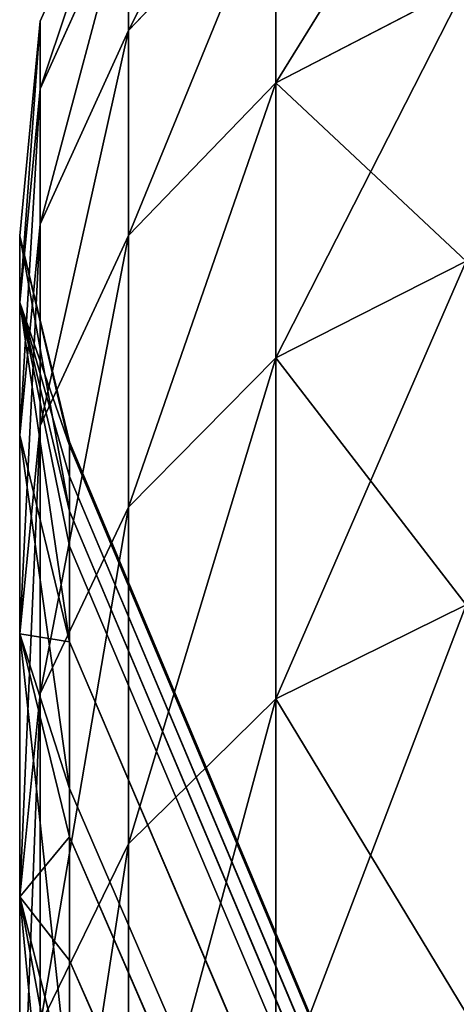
# Model space of a CAD drawing. Extents: x 0 to 500, y 0 to 45.
# Tile 56 of 160: x 149.947 to 150.277, y 34.816 to 35.561. Entities that reach past the tile are written whole.
import ezdxf

# ---------------------------------------------------------------- set-up
doc = ezdxf.new("R2010")
doc.units = 0
doc.layers.get('0').update_dxf_attribs({"color": 13, "linetype": 'CONTINUOUS'})

# ---------------------------------------------------------------- blocks, each defined once
blk = doc.blocks.new('GROUP_3')
for p, q in [((9.46606, 3.87335, 3.46792), (9.26962, 3.85446, 3.1765)), ((9.46606, 3.87335, 3.46792), (9.34272, 3.87335, 3.14544)), ((9.46606, 3.87335, 6.52029), (9.34272, 3.87335, 6.84277)), ((9.46606, 3.87335, 3.46792), (9.36421, 3.85446, 3.41754)), ((9.39088, 3.85446, 3.49357), (9.46606, 3.87335, 3.46792)), ((9.46606, 3.87335, 6.52029), (9.39088, 3.85446, 6.49464)), ((9.44192, 3.85446, 6.33576), (9.46606, 3.87335, 6.52029)), ((9.46606, 3.87335, 3.46792), (9.54298, 3.86563, 3.44168)), ((9.46606, 3.87335, 6.52029), (9.56553, 3.87335, 6.18966)), ((9.46606, 3.87335, 6.52029), (9.54298, 3.86563, 6.54653)), ((9.46606, 3.87335, 3.46792), (9.56553, 3.87335, 3.79854)), ((9.46606, 3.87335, 6.52029), (9.48868, 3.85446, 6.16957)), ((9.48868, 3.85446, 6.16957), (9.56553, 3.87335, 6.18966)), ((9.48868, 3.85446, 3.81863), (9.56553, 3.87335, 3.79854)), ((9.50702, 3.85446, 3.89116), (9.56553, 3.87335, 3.79854)), ((9.50702, 3.85446, 3.89116), (9.6406, 3.87335, 4.13555)), ((9.6406, 3.87335, 4.13555), (9.56249, 3.85446, 4.14997)), ((9.69087, 3.87335, 4.47713), (9.56249, 3.85446, 4.14997)), ((9.6406, 3.87335, 5.85266), (9.56249, 3.85446, 5.83823)), ((9.56249, 3.85446, 5.83823), (9.56553, 3.87335, 6.18966)), ((9.6406, 3.87335, 4.13555), (9.56553, 3.87335, 3.79854)), ((9.56553, 3.87335, 3.79854), (9.64416, 3.86563, 3.77799)), ((9.56553, 3.87335, 6.18966), (9.64416, 3.86563, 6.21022)), ((9.6406, 3.87335, 5.85266), (9.56553, 3.87335, 6.18966)), ((9.69087, 3.87335, 4.47713), (9.59868, 3.85446, 4.37728)), ((9.61192, 3.85446, 4.48582), (9.69087, 3.87335, 4.47713)), ((9.61192, 3.85446, 5.50239), (9.69087, 3.87335, 5.51108)), ((9.69087, 3.87335, 5.51108), (9.62498, 3.85446, 5.3649)), ((9.6367, 3.85446, 5.16383), (9.71607, 3.87335, 5.16673)), ((9.69087, 3.87335, 5.51108), (9.6367, 3.85446, 5.16383)), ((9.6367, 3.85446, 4.82437), (9.71607, 3.87335, 4.82147)), ((9.71607, 3.87335, 4.82147), (9.63815, 3.85446, 4.87039)), ((9.63815, 3.85446, 4.87039), (9.71607, 3.87335, 5.16673)), ((9.6406, 3.87335, 4.13555), (9.72052, 3.86563, 4.12078)), ((9.6406, 3.87335, 4.13555), (9.69087, 3.87335, 4.47713)), ((9.6406, 3.87335, 5.85266), (9.69087, 3.87335, 5.51108)), ((9.6406, 3.87335, 5.85266), (9.72052, 3.86563, 5.86742)), ((9.77166, 3.86563, 4.46824), (9.69087, 3.87335, 4.47713)), ((9.69087, 3.87335, 5.51108), (9.71607, 3.87335, 5.16673)), ((9.77166, 3.86563, 5.51997), (9.69087, 3.87335, 5.51108)), ((9.71607, 3.87335, 4.82147), (9.69087, 3.87335, 4.47713)), ((9.71607, 3.87335, 5.16673), (9.79729, 3.86563, 5.1697)), ((9.71607, 3.87335, 4.82147), (9.79729, 3.86563, 4.8185)), ((9.71607, 3.87335, 4.82147), (9.71607, 3.87335, 5.16673)), ((9.41752, 3.86563, 3.11365), (9.48604, 3.83214, 3.08453)), ((9.54298, 3.86563, 3.44168), (9.41752, 3.86563, 3.11365)), ((9.54298, 3.86563, 6.54653), (9.41752, 3.86563, 6.87455)), ((9.48604, 3.83214, 6.90368), (9.41752, 3.86563, 6.87455)), ((9.54298, 3.86563, 3.44168), (9.61345, 3.83214, 3.41764)), ((9.54298, 3.86563, 6.54653), (9.64416, 3.86563, 6.21022)), ((9.54298, 3.86563, 6.54653), (9.61345, 3.83214, 6.57057)), ((9.54298, 3.86563, 3.44168), (9.64416, 3.86563, 3.77799)), ((9.72052, 3.86563, 4.12078), (9.64416, 3.86563, 3.77799)), ((9.64416, 3.86563, 3.77799), (9.71619, 3.83214, 3.75915)), ((9.64416, 3.86563, 6.21022), (9.71619, 3.83214, 6.22905)), ((9.72052, 3.86563, 5.86742), (9.64416, 3.86563, 6.21022)), ((9.72052, 3.86563, 4.12078), (9.79374, 3.83214, 4.10726)), ((9.72052, 3.86563, 4.12078), (9.77166, 3.86563, 4.46824)), ((9.72052, 3.86563, 5.86742), (9.77166, 3.86563, 5.51997)), ((9.72052, 3.86563, 5.86742), (9.79374, 3.83214, 5.88095)), ((9.84566, 3.83214, 4.4601), (9.77166, 3.86563, 4.46824)), ((9.77166, 3.86563, 5.51997), (9.79729, 3.86563, 5.1697)), ((9.84566, 3.83214, 5.52811), (9.77166, 3.86563, 5.51997)), ((9.79729, 3.86563, 4.8185), (9.77166, 3.86563, 4.46824)), ((9.79729, 3.86563, 5.1697), (9.8717, 3.83214, 5.17242)), ((9.79729, 3.86563, 4.8185), (9.8717, 3.83214, 4.81578)), ((9.79729, 3.86563, 4.8185), (9.79729, 3.86563, 5.1697)), ((5.4139, 2.08864, 5.12118), (9.44192, 3.85446, 6.33576)), ((5.41985, 2.08864, 4.88876), (9.48868, 3.85446, 3.81863)), ((5.41985, 2.08864, 4.88876), (9.50702, 3.85446, 3.89116)), ((5.41985, 2.08864, 4.88876), (9.56249, 3.85446, 4.14997)), ((9.61192, 3.85446, 5.50239), (5.42502, 2.08864, 5.07566)), ((5.42502, 2.08864, 5.07566), (9.56249, 3.85446, 5.83823)), ((5.42502, 2.08864, 5.07566), (9.48868, 3.85446, 6.16957)), ((5.42502, 2.08864, 5.07566), (9.44192, 3.85446, 6.33576)), ((5.42874, 2.08864, 4.93568), (9.56249, 3.85446, 4.14997)), ((5.42874, 2.08864, 4.93568), (9.59868, 3.85446, 4.37728)), ((5.42874, 2.08864, 4.93568), (9.61192, 3.85446, 4.48582)), ((9.62498, 3.85446, 5.3649), (5.43123, 2.08864, 5.02922)), ((5.43123, 2.08864, 5.02922), (9.61192, 3.85446, 5.50239)), ((5.43248, 2.08864, 4.98238), (9.61192, 3.85446, 4.48582)), ((5.43248, 2.08864, 4.98238), (9.6367, 3.85446, 4.82437)), ((9.6367, 3.85446, 5.16383), (5.43248, 2.08864, 4.98238)), ((9.63815, 3.85446, 4.87039), (5.43248, 2.08864, 4.98238)), ((9.62498, 3.85446, 5.3649), (5.43248, 2.08864, 4.98238)), ((9.44192, 3.85446, 6.33576), (9.39088, 3.85446, 6.49464)), ((9.39088, 3.85446, 3.49357), (9.48868, 3.85446, 3.81863)), ((9.48868, 3.85446, 6.16957), (9.44192, 3.85446, 6.33576)), ((9.48868, 3.85446, 3.81863), (9.50702, 3.85446, 3.89116)), ((9.56249, 3.85446, 5.83823), (9.48868, 3.85446, 6.16957)), ((9.50702, 3.85446, 3.89116), (9.56249, 3.85446, 4.14997)), ((9.56249, 3.85446, 4.14997), (9.59868, 3.85446, 4.37728)), ((9.61192, 3.85446, 5.50239), (9.56249, 3.85446, 5.83823)), ((9.59868, 3.85446, 4.37728), (9.61192, 3.85446, 4.48582)), ((9.62498, 3.85446, 5.3649), (9.61192, 3.85446, 5.50239)), ((9.61192, 3.85446, 4.48582), (9.6367, 3.85446, 4.82437)), ((9.6367, 3.85446, 5.16383), (9.62498, 3.85446, 5.3649)), ((9.6367, 3.85446, 4.82437), (9.63815, 3.85446, 4.87039)), ((9.63815, 3.85446, 4.87039), (9.6367, 3.85446, 5.16383)), ((9.33467, 3.83214, 2.76161), (9.48604, 3.83214, 3.08453)), ((9.33467, 3.83214, 7.22659), (9.48604, 3.83214, 6.90368)), ((9.48604, 3.83214, 3.08453), (9.54098, 3.77645, 3.06118)), ((9.48604, 3.83214, 3.08453), (9.61345, 3.83214, 3.41764)), ((9.61345, 3.83214, 6.57057), (9.48604, 3.83214, 6.90368)), ((9.54098, 3.77645, 6.92702), (9.48604, 3.83214, 6.90368)), ((9.61345, 3.83214, 3.41764), (9.66994, 3.77645, 3.39836)), ((9.71619, 3.83214, 6.22905), (9.61345, 3.83214, 6.57057)), ((9.61345, 3.83214, 6.57057), (9.66994, 3.77645, 6.58984)), ((9.61345, 3.83214, 3.41764), (9.71619, 3.83214, 3.75915)), ((9.77395, 3.77645, 3.74405), (9.71619, 3.83214, 3.75915)), ((9.71619, 3.83214, 3.75915), (9.79374, 3.83214, 4.10726)), ((9.77395, 3.77645, 6.24415), (9.71619, 3.83214, 6.22905)), ((9.79374, 3.83214, 5.88095), (9.71619, 3.83214, 6.22905)), ((9.79374, 3.83214, 4.10726), (9.85244, 3.77645, 4.09642)), ((9.79374, 3.83214, 4.10726), (9.84566, 3.83214, 4.4601)), ((9.79374, 3.83214, 5.88095), (9.84566, 3.83214, 5.52811)), ((9.79374, 3.83214, 5.88095), (9.85244, 3.77645, 5.89179)), ((9.54098, 3.77645, 6.92702), (9.38776, 3.77645, 7.25389)), ((9.54098, 3.77645, 3.06118), (9.38776, 3.77645, 2.73432)), ((9.54098, 3.77645, 3.06118), (9.66994, 3.77645, 3.39836)), ((9.66994, 3.77645, 6.58984), (9.54098, 3.77645, 6.92702)), ((9.54098, 3.77645, 6.92702), (9.57648, 3.70449, 6.94211)), ((9.57648, 3.70449, 3.0461), (9.54098, 3.77645, 3.06118)), ((9.66994, 3.77645, 3.39836), (9.70645, 3.70449, 3.38591)), ((9.77395, 3.77645, 6.24415), (9.66994, 3.77645, 6.58984)), ((9.66994, 3.77645, 6.58984), (9.70645, 3.70449, 6.6023)), ((9.66994, 3.77645, 3.39836), (9.77395, 3.77645, 3.74405)), ((9.81126, 3.70449, 3.7343), (9.77395, 3.77645, 3.74405)), ((9.77395, 3.77645, 3.74405), (9.85244, 3.77645, 4.09642)), ((9.81126, 3.70449, 6.25391), (9.77395, 3.77645, 6.24415)), ((9.85244, 3.77645, 5.89179), (9.77395, 3.77645, 6.24415))]:
    blk.add_line(p, q)
mesh = blk.add_polyface()
corners = [(9.46606, 3.87335, 3.46792), (9.26962, 3.85446, 3.1765), (9.36421, 3.85446, 3.41754)]
mesh.append_faces([[corners[k] for k in face] for face in [(0, 1, 2)]])
mesh = blk.add_polyface()
corners = [(9.46606, 3.87335, 3.46792), (9.34272, 3.87335, 3.14544), (9.26962, 3.85446, 3.1765)]
mesh.append_faces([[corners[k] for k in face] for face in [(0, 1, 2)]])
mesh = blk.add_polyface()
corners = [(9.34272, 3.87335, 6.84277), (9.54298, 3.86563, 6.54653), (9.46606, 3.87335, 6.52029), (9.41752, 3.86563, 6.87455)]
mesh.append_faces([[corners[k] for k in face] for face in [(0, 1, 2), (1, 0, 3)]], dxfattribs={"vtx0": -1})
mesh = blk.add_polyface()
corners = [(9.34272, 3.87335, 6.84277), (9.46606, 3.87335, 6.52029), (9.39088, 3.85446, 6.49464)]
mesh.append_faces([[corners[k] for k in face] for face in [(0, 1, 2)]])
mesh = blk.add_polyface()
corners = [(9.34272, 3.87335, 3.14544), (9.54298, 3.86563, 3.44168), (9.41752, 3.86563, 3.11365), (9.46606, 3.87335, 3.46792)]
mesh.append_faces([[corners[k] for k in face] for face in [(0, 1, 2), (1, 0, 3)]], dxfattribs={"vtx0": -1})
mesh = blk.add_polyface()
corners = [(9.39088, 3.85446, 3.49357), (9.46606, 3.87335, 3.46792), (9.36421, 3.85446, 3.41754)]
mesh.append_faces([[corners[k] for k in face] for face in [(0, 1, 2)]])
mesh = blk.add_polyface()
corners = [(9.39088, 3.85446, 3.49357), (9.56553, 3.87335, 3.79854), (9.46606, 3.87335, 3.46792), (9.48868, 3.85446, 3.81863)]
mesh.append_faces([[corners[k] for k in face] for face in [(0, 1, 2), (1, 0, 3)]], dxfattribs={"vtx0": -1})
mesh = blk.add_polyface()
corners = [(9.46606, 3.87335, 6.52029), (9.44192, 3.85446, 6.33576), (9.39088, 3.85446, 6.49464)]
mesh.append_faces([[corners[k] for k in face] for face in [(0, 1, 2)]])
mesh = blk.add_polyface()
corners = [(9.46606, 3.87335, 6.52029), (9.48868, 3.85446, 6.16957), (9.44192, 3.85446, 6.33576)]
mesh.append_faces([[corners[k] for k in face] for face in [(0, 1, 2)]])
mesh = blk.add_polyface()
corners = [(9.46606, 3.87335, 6.52029), (9.56553, 3.87335, 6.18966), (9.48868, 3.85446, 6.16957)]
mesh.append_faces([[corners[k] for k in face] for face in [(0, 1, 2)]])
mesh = blk.add_polyface()
corners = [(9.46606, 3.87335, 6.52029), (9.64416, 3.86563, 6.21022), (9.56553, 3.87335, 6.18966), (9.54298, 3.86563, 6.54653)]
mesh.append_faces([[corners[k] for k in face] for face in [(0, 1, 2), (1, 0, 3)]], dxfattribs={"vtx0": -1})
mesh = blk.add_polyface()
corners = [(9.46606, 3.87335, 3.46792), (9.64416, 3.86563, 3.77799), (9.54298, 3.86563, 3.44168), (9.56553, 3.87335, 3.79854)]
mesh.append_faces([[corners[k] for k in face] for face in [(0, 1, 2), (1, 0, 3)]], dxfattribs={"vtx0": -1})
mesh = blk.add_polyface()
corners = [(9.50702, 3.85446, 3.89116), (9.56553, 3.87335, 3.79854), (9.48868, 3.85446, 3.81863)]
mesh.append_faces([[corners[k] for k in face] for face in [(0, 1, 2)]])
mesh = blk.add_polyface()
corners = [(9.56553, 3.87335, 6.18966), (9.56249, 3.85446, 5.83823), (9.48868, 3.85446, 6.16957)]
mesh.append_faces([[corners[k] for k in face] for face in [(0, 1, 2)]])
mesh = blk.add_polyface()
corners = [(9.56249, 3.85446, 4.14997), (9.6406, 3.87335, 4.13555), (9.50702, 3.85446, 3.89116)]
mesh.append_faces([[corners[k] for k in face] for face in [(0, 1, 2)]])
mesh = blk.add_polyface()
corners = [(9.6406, 3.87335, 4.13555), (9.56553, 3.87335, 3.79854), (9.50702, 3.85446, 3.89116)]
mesh.append_faces([[corners[k] for k in face] for face in [(0, 1, 2)]])
mesh = blk.add_polyface()
corners = [(9.69087, 3.87335, 4.47713), (9.56249, 3.85446, 4.14997), (9.59868, 3.85446, 4.37728)]
mesh.append_faces([[corners[k] for k in face] for face in [(0, 1, 2)]])
mesh = blk.add_polyface()
corners = [(9.56249, 3.85446, 5.83823), (9.69087, 3.87335, 5.51108), (9.61192, 3.85446, 5.50239), (9.6406, 3.87335, 5.85266)]
mesh.append_faces([[corners[k] for k in face] for face in [(0, 1, 2), (1, 0, 3)]], dxfattribs={"vtx0": -1})
mesh = blk.add_polyface()
corners = [(9.56553, 3.87335, 6.18966), (9.6406, 3.87335, 5.85266), (9.56249, 3.85446, 5.83823)]
mesh.append_faces([[corners[k] for k in face] for face in [(0, 1, 2)]])
mesh = blk.add_polyface()
corners = [(9.69087, 3.87335, 4.47713), (9.6406, 3.87335, 4.13555), (9.56249, 3.85446, 4.14997)]
mesh.append_faces([[corners[k] for k in face] for face in [(0, 1, 2)]])
mesh = blk.add_polyface()
corners = [(9.56553, 3.87335, 6.18966), (9.72052, 3.86563, 5.86742), (9.6406, 3.87335, 5.85266), (9.64416, 3.86563, 6.21022)]
mesh.append_faces([[corners[k] for k in face] for face in [(0, 1, 2), (1, 0, 3)]], dxfattribs={"vtx0": -1})
mesh = blk.add_polyface()
corners = [(9.56553, 3.87335, 3.79854), (9.72052, 3.86563, 4.12078), (9.64416, 3.86563, 3.77799), (9.6406, 3.87335, 4.13555)]
mesh.append_faces([[corners[k] for k in face] for face in [(0, 1, 2), (1, 0, 3)]], dxfattribs={"vtx0": -1})
mesh = blk.add_polyface()
corners = [(9.61192, 3.85446, 4.48582), (9.69087, 3.87335, 4.47713), (9.59868, 3.85446, 4.37728)]
mesh.append_faces([[corners[k] for k in face] for face in [(0, 1, 2)]])
mesh = blk.add_polyface()
corners = [(9.61192, 3.85446, 4.48582), (9.71607, 3.87335, 4.82147), (9.69087, 3.87335, 4.47713), (9.6367, 3.85446, 4.82437)]
mesh.append_faces([[corners[k] for k in face] for face in [(0, 1, 2), (1, 0, 3)]], dxfattribs={"vtx0": -1})
mesh = blk.add_polyface()
corners = [(9.69087, 3.87335, 5.51108), (9.62498, 3.85446, 5.3649), (9.61192, 3.85446, 5.50239)]
mesh.append_faces([[corners[k] for k in face] for face in [(0, 1, 2)]])
mesh = blk.add_polyface()
corners = [(9.69087, 3.87335, 5.51108), (9.6367, 3.85446, 5.16383), (9.62498, 3.85446, 5.3649)]
mesh.append_faces([[corners[k] for k in face] for face in [(0, 1, 2)]])
mesh = blk.add_polyface()
corners = [(9.69087, 3.87335, 5.51108), (9.71607, 3.87335, 5.16673), (9.6367, 3.85446, 5.16383)]
mesh.append_faces([[corners[k] for k in face] for face in [(0, 1, 2)]])
mesh = blk.add_polyface()
corners = [(9.71607, 3.87335, 5.16673), (9.63815, 3.85446, 4.87039), (9.6367, 3.85446, 5.16383)]
mesh.append_faces([[corners[k] for k in face] for face in [(0, 1, 2)]])
mesh = blk.add_polyface()
corners = [(9.63815, 3.85446, 4.87039), (9.71607, 3.87335, 4.82147), (9.6367, 3.85446, 4.82437)]
mesh.append_faces([[corners[k] for k in face] for face in [(0, 1, 2)]])
mesh = blk.add_polyface()
corners = [(9.71607, 3.87335, 5.16673), (9.71607, 3.87335, 4.82147), (9.63815, 3.85446, 4.87039)]
mesh.append_faces([[corners[k] for k in face] for face in [(0, 1, 2)]])
mesh = blk.add_polyface()
corners = [(9.6406, 3.87335, 5.85266), (9.77166, 3.86563, 5.51997), (9.69087, 3.87335, 5.51108), (9.72052, 3.86563, 5.86742)]
mesh.append_faces([[corners[k] for k in face] for face in [(0, 1, 2), (1, 0, 3)]], dxfattribs={"vtx0": -1})
mesh = blk.add_polyface()
corners = [(9.6406, 3.87335, 4.13555), (9.77166, 3.86563, 4.46824), (9.72052, 3.86563, 4.12078), (9.69087, 3.87335, 4.47713)]
mesh.append_faces([[corners[k] for k in face] for face in [(0, 1, 2), (1, 0, 3)]], dxfattribs={"vtx0": -1})
mesh = blk.add_polyface()
corners = [(9.69087, 3.87335, 5.51108), (9.79729, 3.86563, 5.1697), (9.71607, 3.87335, 5.16673), (9.77166, 3.86563, 5.51997)]
mesh.append_faces([[corners[k] for k in face] for face in [(0, 1, 2), (1, 0, 3)]], dxfattribs={"vtx0": -1})
mesh = blk.add_polyface()
corners = [(9.69087, 3.87335, 4.47713), (9.79729, 3.86563, 4.8185), (9.77166, 3.86563, 4.46824), (9.71607, 3.87335, 4.82147)]
mesh.append_faces([[corners[k] for k in face] for face in [(0, 1, 2), (1, 0, 3)]], dxfattribs={"vtx0": -1})
mesh = blk.add_polyface()
corners = [(9.71607, 3.87335, 4.82147), (9.79729, 3.86563, 5.1697), (9.79729, 3.86563, 4.8185), (9.71607, 3.87335, 5.16673)]
mesh.append_faces([[corners[k] for k in face] for face in [(0, 1, 2), (1, 0, 3)]], dxfattribs={"vtx0": -1})
mesh = blk.add_polyface()
corners = [(9.26845, 3.86563, 2.79566), (9.48604, 3.83214, 3.08453), (9.33467, 3.83214, 2.76161), (9.41752, 3.86563, 3.11365)]
mesh.append_faces([[corners[k] for k in face] for face in [(0, 1, 2), (1, 0, 3)]], dxfattribs={"vtx0": -1})
mesh = blk.add_polyface()
corners = [(9.26845, 3.86563, 7.19255), (9.48604, 3.83214, 6.90368), (9.41752, 3.86563, 6.87455), (9.33467, 3.83214, 7.22659)]
mesh.append_faces([[corners[k] for k in face] for face in [(0, 1, 2), (1, 0, 3)]], dxfattribs={"vtx0": -1})
mesh = blk.add_polyface()
corners = [(9.41752, 3.86563, 3.11365), (9.61345, 3.83214, 3.41764), (9.48604, 3.83214, 3.08453), (9.54298, 3.86563, 3.44168)]
mesh.append_faces([[corners[k] for k in face] for face in [(0, 1, 2), (1, 0, 3)]], dxfattribs={"vtx0": -1})
mesh = blk.add_polyface()
corners = [(9.41752, 3.86563, 6.87455), (9.61345, 3.83214, 6.57057), (9.54298, 3.86563, 6.54653), (9.48604, 3.83214, 6.90368)]
mesh.append_faces([[corners[k] for k in face] for face in [(0, 1, 2), (1, 0, 3)]], dxfattribs={"vtx0": -1})
mesh = blk.add_polyface()
corners = [(9.54298, 3.86563, 6.54653), (9.71619, 3.83214, 6.22905), (9.64416, 3.86563, 6.21022), (9.61345, 3.83214, 6.57057)]
mesh.append_faces([[corners[k] for k in face] for face in [(0, 1, 2), (1, 0, 3)]], dxfattribs={"vtx0": -1})
mesh = blk.add_polyface()
corners = [(9.54298, 3.86563, 3.44168), (9.71619, 3.83214, 3.75915), (9.61345, 3.83214, 3.41764), (9.64416, 3.86563, 3.77799)]
mesh.append_faces([[corners[k] for k in face] for face in [(0, 1, 2), (1, 0, 3)]], dxfattribs={"vtx0": -1})
mesh = blk.add_polyface()
corners = [(9.64416, 3.86563, 3.77799), (9.79374, 3.83214, 4.10726), (9.71619, 3.83214, 3.75915), (9.72052, 3.86563, 4.12078)]
mesh.append_faces([[corners[k] for k in face] for face in [(0, 1, 2), (1, 0, 3)]], dxfattribs={"vtx0": -1})
mesh = blk.add_polyface()
corners = [(9.64416, 3.86563, 6.21022), (9.79374, 3.83214, 5.88095), (9.72052, 3.86563, 5.86742), (9.71619, 3.83214, 6.22905)]
mesh.append_faces([[corners[k] for k in face] for face in [(0, 1, 2), (1, 0, 3)]], dxfattribs={"vtx0": -1})
mesh = blk.add_polyface()
corners = [(9.72052, 3.86563, 4.12078), (9.84566, 3.83214, 4.4601), (9.79374, 3.83214, 4.10726), (9.77166, 3.86563, 4.46824)]
mesh.append_faces([[corners[k] for k in face] for face in [(0, 1, 2), (1, 0, 3)]], dxfattribs={"vtx0": -1})
mesh = blk.add_polyface()
corners = [(9.72052, 3.86563, 5.86742), (9.84566, 3.83214, 5.52811), (9.77166, 3.86563, 5.51997), (9.79374, 3.83214, 5.88095)]
mesh.append_faces([[corners[k] for k in face] for face in [(0, 1, 2), (1, 0, 3)]], dxfattribs={"vtx0": -1})
mesh = blk.add_polyface()
corners = [(9.77166, 3.86563, 5.51997), (9.8717, 3.83214, 5.17242), (9.79729, 3.86563, 5.1697), (9.84566, 3.83214, 5.52811)]
mesh.append_faces([[corners[k] for k in face] for face in [(0, 1, 2), (1, 0, 3)]], dxfattribs={"vtx0": -1})
mesh = blk.add_polyface()
corners = [(9.77166, 3.86563, 4.46824), (9.8717, 3.83214, 4.81578), (9.84566, 3.83214, 4.4601), (9.79729, 3.86563, 4.8185)]
mesh.append_faces([[corners[k] for k in face] for face in [(0, 1, 2), (1, 0, 3)]], dxfattribs={"vtx0": -1})
mesh = blk.add_polyface()
corners = [(9.79729, 3.86563, 4.8185), (9.8717, 3.83214, 5.17242), (9.8717, 3.83214, 4.81578), (9.79729, 3.86563, 5.1697)]
mesh.append_faces([[corners[k] for k in face] for face in [(0, 1, 2), (1, 0, 3)]], dxfattribs={"vtx0": -1})
mesh = blk.add_polyface()
corners = [(5.40653, 2.08864, 4.84477), (9.48868, 3.85446, 3.81863), (9.39088, 3.85446, 3.49357), (5.41985, 2.08864, 4.88876)]
mesh.append_faces([[corners[k] for k in face] for face in [(0, 1, 2), (1, 0, 3)]], dxfattribs={"vtx0": -1})
mesh = blk.add_polyface()
corners = [(9.44192, 3.85446, 6.33576), (5.42502, 2.08864, 5.07566), (5.4139, 2.08864, 5.12118)]
mesh.append_faces([[corners[k] for k in face] for face in [(0, 1, 2)]])
mesh = blk.add_polyface()
corners = [(9.39088, 3.85446, 6.49464), (9.44192, 3.85446, 6.33576), (5.4139, 2.08864, 5.12118)]
mesh.append_faces([[corners[k] for k in face] for face in [(0, 1, 2)]])
mesh = blk.add_polyface()
corners = [(5.41985, 2.08864, 4.88876), (9.50702, 3.85446, 3.89116), (9.48868, 3.85446, 3.81863)]
mesh.append_faces([[corners[k] for k in face] for face in [(0, 1, 2)]])
mesh = blk.add_polyface()
corners = [(5.41985, 2.08864, 4.88876), (9.56249, 3.85446, 4.14997), (9.50702, 3.85446, 3.89116)]
mesh.append_faces([[corners[k] for k in face] for face in [(0, 1, 2)]])
mesh = blk.add_polyface()
corners = [(5.42874, 2.08864, 4.93568), (9.56249, 3.85446, 4.14997), (5.41985, 2.08864, 4.88876)]
mesh.append_faces([[corners[k] for k in face] for face in [(0, 1, 2)]])
mesh = blk.add_polyface()
corners = [(9.56249, 3.85446, 5.83823), (9.61192, 3.85446, 5.50239), (5.42502, 2.08864, 5.07566)]
mesh.append_faces([[corners[k] for k in face] for face in [(0, 1, 2)]])
mesh = blk.add_polyface()
corners = [(9.48868, 3.85446, 6.16957), (9.56249, 3.85446, 5.83823), (5.42502, 2.08864, 5.07566)]
mesh.append_faces([[corners[k] for k in face] for face in [(0, 1, 2)]])
mesh = blk.add_polyface()
corners = [(9.44192, 3.85446, 6.33576), (9.48868, 3.85446, 6.16957), (5.42502, 2.08864, 5.07566)]
mesh.append_faces([[corners[k] for k in face] for face in [(0, 1, 2)]])
mesh = blk.add_polyface()
corners = [(9.61192, 3.85446, 5.50239), (5.43123, 2.08864, 5.02922), (5.42502, 2.08864, 5.07566)]
mesh.append_faces([[corners[k] for k in face] for face in [(0, 1, 2)]])
mesh = blk.add_polyface()
corners = [(5.42874, 2.08864, 4.93568), (9.59868, 3.85446, 4.37728), (9.56249, 3.85446, 4.14997)]
mesh.append_faces([[corners[k] for k in face] for face in [(0, 1, 2)]])
mesh = blk.add_polyface()
corners = [(5.42874, 2.08864, 4.93568), (9.61192, 3.85446, 4.48582), (9.59868, 3.85446, 4.37728)]
mesh.append_faces([[corners[k] for k in face] for face in [(0, 1, 2)]])
mesh = blk.add_polyface()
corners = [(5.43248, 2.08864, 4.98238), (9.61192, 3.85446, 4.48582), (5.42874, 2.08864, 4.93568)]
mesh.append_faces([[corners[k] for k in face] for face in [(0, 1, 2)]])
mesh = blk.add_polyface()
corners = [(9.61192, 3.85446, 5.50239), (9.62498, 3.85446, 5.3649), (5.43123, 2.08864, 5.02922)]
mesh.append_faces([[corners[k] for k in face] for face in [(0, 1, 2)]])
mesh = blk.add_polyface()
corners = [(9.62498, 3.85446, 5.3649), (5.43248, 2.08864, 4.98238), (5.43123, 2.08864, 5.02922)]
mesh.append_faces([[corners[k] for k in face] for face in [(0, 1, 2)]])
mesh = blk.add_polyface()
corners = [(5.43248, 2.08864, 4.98238), (9.6367, 3.85446, 4.82437), (9.61192, 3.85446, 4.48582)]
mesh.append_faces([[corners[k] for k in face] for face in [(0, 1, 2)]])
mesh = blk.add_polyface()
corners = [(9.6367, 3.85446, 5.16383), (9.63815, 3.85446, 4.87039), (5.43248, 2.08864, 4.98238)]
mesh.append_faces([[corners[k] for k in face] for face in [(0, 1, 2)]])
mesh = blk.add_polyface()
corners = [(9.62498, 3.85446, 5.3649), (9.6367, 3.85446, 5.16383), (5.43248, 2.08864, 4.98238)]
mesh.append_faces([[corners[k] for k in face] for face in [(0, 1, 2)]])
mesh = blk.add_polyface()
corners = [(5.43248, 2.08864, 4.98238), (9.63815, 3.85446, 4.87039), (9.6367, 3.85446, 4.82437)]
mesh.append_faces([[corners[k] for k in face] for face in [(0, 1, 2)]])
mesh = blk.add_polyface()
corners = [(9.33467, 3.83214, 2.76161), (9.54098, 3.77645, 3.06118), (9.38776, 3.77645, 2.73432), (9.48604, 3.83214, 3.08453)]
mesh.append_faces([[corners[k] for k in face] for face in [(0, 1, 2), (1, 0, 3)]], dxfattribs={"vtx0": -1})
mesh = blk.add_polyface()
corners = [(9.33467, 3.83214, 7.22659), (9.54098, 3.77645, 6.92702), (9.48604, 3.83214, 6.90368), (9.38776, 3.77645, 7.25389)]
mesh.append_faces([[corners[k] for k in face] for face in [(0, 1, 2), (1, 0, 3)]], dxfattribs={"vtx0": -1})
mesh = blk.add_polyface()
corners = [(9.48604, 3.83214, 3.08453), (9.66994, 3.77645, 3.39836), (9.54098, 3.77645, 3.06118), (9.61345, 3.83214, 3.41764)]
mesh.append_faces([[corners[k] for k in face] for face in [(0, 1, 2), (1, 0, 3)]], dxfattribs={"vtx0": -1})
mesh = blk.add_polyface()
corners = [(9.48604, 3.83214, 6.90368), (9.66994, 3.77645, 6.58984), (9.61345, 3.83214, 6.57057), (9.54098, 3.77645, 6.92702)]
mesh.append_faces([[corners[k] for k in face] for face in [(0, 1, 2), (1, 0, 3)]], dxfattribs={"vtx0": -1})
mesh = blk.add_polyface()
corners = [(9.61345, 3.83214, 6.57057), (9.77395, 3.77645, 6.24415), (9.71619, 3.83214, 6.22905), (9.66994, 3.77645, 6.58984)]
mesh.append_faces([[corners[k] for k in face] for face in [(0, 1, 2), (1, 0, 3)]], dxfattribs={"vtx0": -1})
mesh = blk.add_polyface()
corners = [(9.61345, 3.83214, 3.41764), (9.77395, 3.77645, 3.74405), (9.66994, 3.77645, 3.39836), (9.71619, 3.83214, 3.75915)]
mesh.append_faces([[corners[k] for k in face] for face in [(0, 1, 2), (1, 0, 3)]], dxfattribs={"vtx0": -1})
mesh = blk.add_polyface()
corners = [(9.71619, 3.83214, 3.75915), (9.85244, 3.77645, 4.09642), (9.77395, 3.77645, 3.74405), (9.79374, 3.83214, 4.10726)]
mesh.append_faces([[corners[k] for k in face] for face in [(0, 1, 2), (1, 0, 3)]], dxfattribs={"vtx0": -1})
mesh = blk.add_polyface()
corners = [(9.71619, 3.83214, 6.22905), (9.85244, 3.77645, 5.89179), (9.79374, 3.83214, 5.88095), (9.77395, 3.77645, 6.24415)]
mesh.append_faces([[corners[k] for k in face] for face in [(0, 1, 2), (1, 0, 3)]], dxfattribs={"vtx0": -1})
mesh = blk.add_polyface()
corners = [(9.79374, 3.83214, 4.10726), (9.905, 3.77645, 4.45357), (9.85244, 3.77645, 4.09642), (9.84566, 3.83214, 4.4601)]
mesh.append_faces([[corners[k] for k in face] for face in [(0, 1, 2), (1, 0, 3)]], dxfattribs={"vtx0": -1})
mesh = blk.add_polyface()
corners = [(9.79374, 3.83214, 5.88095), (9.905, 3.77645, 5.53464), (9.84566, 3.83214, 5.52811), (9.85244, 3.77645, 5.89179)]
mesh.append_faces([[corners[k] for k in face] for face in [(0, 1, 2), (1, 0, 3)]], dxfattribs={"vtx0": -1})
mesh = blk.add_polyface()
corners = [(9.38776, 3.77645, 2.73432), (9.57648, 3.70449, 3.0461), (9.42206, 3.70449, 2.71668), (9.54098, 3.77645, 3.06118)]
mesh.append_faces([[corners[k] for k in face] for face in [(0, 1, 2), (1, 0, 3)]], dxfattribs={"vtx0": -1})
mesh = blk.add_polyface()
corners = [(9.54098, 3.77645, 6.92702), (9.42206, 3.70449, 7.27152), (9.57648, 3.70449, 6.94211), (9.38776, 3.77645, 7.25389)]
mesh.append_faces([[corners[k] for k in face] for face in [(0, 1, 2), (1, 0, 3)]], dxfattribs={"vtx0": -1})
mesh = blk.add_polyface()
corners = [(9.54098, 3.77645, 3.06118), (9.70645, 3.70449, 3.38591), (9.57648, 3.70449, 3.0461), (9.66994, 3.77645, 3.39836)]
mesh.append_faces([[corners[k] for k in face] for face in [(0, 1, 2), (1, 0, 3)]], dxfattribs={"vtx0": -1})
mesh = blk.add_polyface()
corners = [(9.66994, 3.77645, 6.58984), (9.57648, 3.70449, 6.94211), (9.70645, 3.70449, 6.6023), (9.54098, 3.77645, 6.92702)]
mesh.append_faces([[corners[k] for k in face] for face in [(0, 1, 2), (1, 0, 3)]], dxfattribs={"vtx0": -1})
mesh = blk.add_polyface()
corners = [(9.77395, 3.77645, 6.24415), (9.70645, 3.70449, 6.6023), (9.81126, 3.70449, 6.25391), (9.66994, 3.77645, 6.58984)]
mesh.append_faces([[corners[k] for k in face] for face in [(0, 1, 2), (1, 0, 3)]], dxfattribs={"vtx0": -1})
mesh = blk.add_polyface()
corners = [(9.66994, 3.77645, 3.39836), (9.81126, 3.70449, 3.7343), (9.70645, 3.70449, 3.38591), (9.77395, 3.77645, 3.74405)]
mesh.append_faces([[corners[k] for k in face] for face in [(0, 1, 2), (1, 0, 3)]], dxfattribs={"vtx0": -1})
mesh = blk.add_polyface()
corners = [(9.77395, 3.77645, 3.74405), (9.89037, 3.70449, 4.08941), (9.81126, 3.70449, 3.7343), (9.85244, 3.77645, 4.09642)]
mesh.append_faces([[corners[k] for k in face] for face in [(0, 1, 2), (1, 0, 3)]], dxfattribs={"vtx0": -1})
mesh = blk.add_polyface()
corners = [(9.89037, 3.70449, 5.8988), (9.77395, 3.77645, 6.24415), (9.81126, 3.70449, 6.25391), (9.85244, 3.77645, 5.89179)]
mesh.append_faces([[corners[k] for k in face] for face in [(0, 1, 2), (1, 0, 3)]], dxfattribs={"vtx0": -1})
blk = doc.blocks.new('COMPONENT')
at = {"xscale": 2, "yscale": 2, "zscale": 2, "rotation": 360}
blk.add_blockref('GROUP_3', (0.01511, 45.03847, 0.01179), dxfattribs=at)
blk = doc.blocks.new('GROUP_4')
at = {"extrusion": (-8.04912e-16, 1, 3.9443e-31), "rotation": 270}
blk.add_blockref('COMPONENT', (-127.73199, 20.05022, 69.66585), dxfattribs=at)

msp = doc.modelspace()

# ---------------------------------------------------------------- block references
at = {"extrusion": (0, -1, -2.77556e-16)}
msp.add_blockref('GROUP_4', (75, -40, -36), dxfattribs=at)

doc.saveas('drawing.dxf')
